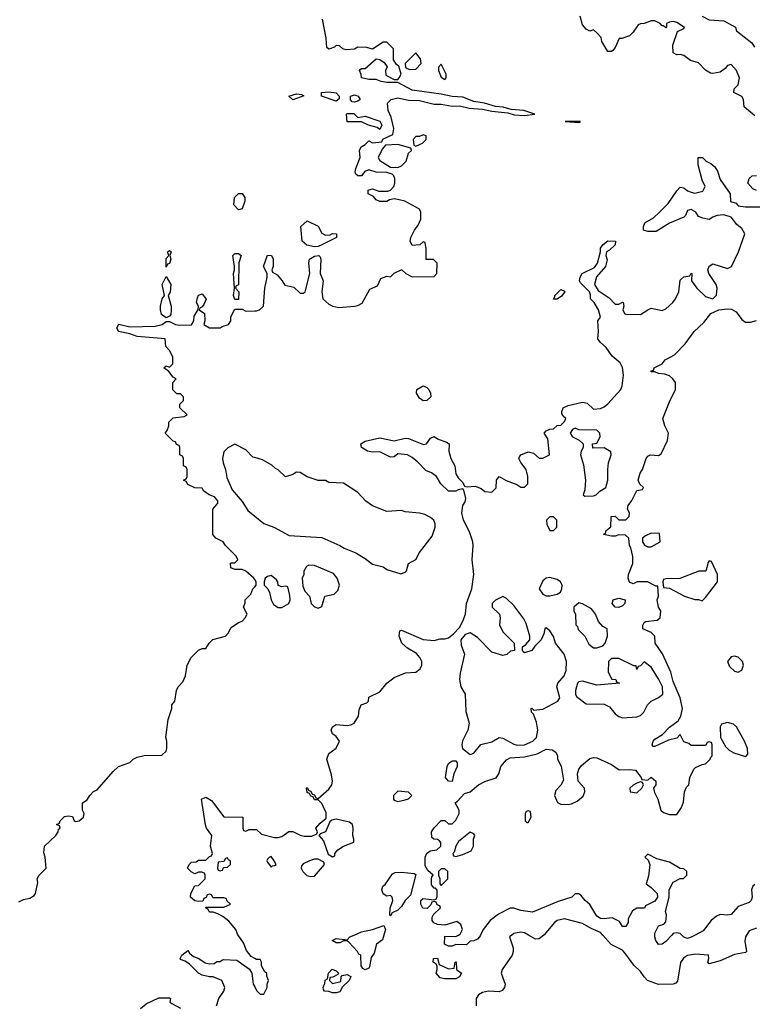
# Model space of a CAD drawing. Header units: inches. Extents: x 2601469 to 2753575, y 449403 to 582909.
# Tile 232 of 256: x 2648702 to 2652753, y 509618 to 515051. Entities that reach past the tile are written whole.
import ezdxf

# ---------------------------------------------------------------- set-up
doc = ezdxf.new("R2010")
doc.units = ezdxf.units.IN
doc.header["$MEASUREMENT"] = 0
for name, color, linetype in [('C6540', 7, 'Continuous'), ('C6541', 7, 'Continuous'), ('C6550', 7, 'Continuous'), ('C6551', 7, 'Continuous')]:
    doc.layers.add(name, color=color, linetype=linetype)

msp = doc.modelspace()

# ---------------------------------------------------------------- linework, layer by layer
at = {"layer": 'C6540', "color": 4, "elevation": 8}
for points in [[(2650000, 509871.3), (2649981.2, 509881.2), (2649954.6, 509914.6), (2649938, 509958), (2649908, 510000)], [(2649788, 509610), (2649802, 509650), (2649828.7, 509690), (2649834, 509710), (2649818, 509750), (2649770, 509768.7), (2649750, 509768.7), (2649710, 509779), (2649689.3, 509789.3), (2649640.4, 509840.4), (2649616.4, 509856.4), (2649590, 509866), (2649588, 509870), (2649598, 509890), (2649630, 509914), (2649639.6, 509899.6), (2649662, 509882), (2649690.7, 509870.7), (2649726.8, 509846.8), (2649750, 509841), (2649776.4, 509843.6), (2649790, 509854), (2649810, 509854), (2649818, 509862), (2649830, 509864.7), (2649902, 509862), (2649971.3, 509811.3), (2649984.7, 509790), (2649992, 509730), (2650000, 509714)], [(2649370, 509594), (2649400.2, 509619.8), (2649470, 509654), (2649530, 509654), (2649534, 509650), (2649532, 509630), (2649542, 509622), (2649590, 509596)]]:
    msp.add_lwpolyline(points, dxfattribs=at)
at = {"layer": 'C6541', "color": 4}
for points, elevation in [([(2649910, 514002), (2649885.2, 514030), (2649888.7, 514070), (2649910, 514092), (2649930, 514091.3), (2649944.7, 514070), (2649946, 514050), (2649930, 514008)], 12), ([(2649510, 513686), (2649510, 513734), (2649526, 513750), (2649518, 513770), (2649530, 513778), (2649538, 513770), (2649531.3, 513750), (2649536, 513730), (2649530, 513706), (2649518, 513702)], 12), ([(2649890, 513508), (2649882, 513530), (2649888, 513570), (2649882, 513650), (2649888.7, 513670), (2649888.7, 513690), (2649879, 513750), (2649890, 513761), (2649910, 513761), (2649924.7, 513750), (2649911.3, 513710), (2649911.1, 513588.9), (2649898, 513582), (2649894, 513570), (2649912, 513550), (2649910, 513508)], 12), ([(2649510, 513406), (2649484.8, 513424.8), (2649479.3, 513450), (2649479.3, 513470), (2649489, 513510), (2649502, 513530), (2649489.3, 513590.7), (2649510, 513634), (2649537.3, 513590), (2649533.2, 513546.8), (2649522, 513530), (2649538, 513470), (2649539.1, 513450), (2649535.9, 513424.1), (2649530, 513415.3)], 12), ([(2649850, 510426), (2649838, 510422), (2649830, 510406), (2649798, 510402), (2649794, 510370), (2649798, 510358), (2649810, 510354), (2649822, 510358), (2649827.3, 510372.7), (2649850, 510374), (2649866, 510390), (2649866, 510410), (2649855.3, 510415.3)], 8)]:
    msp.add_lwpolyline(points, close=True, dxfattribs=dict(at, elevation=elevation))
for points, elevation in [([(2650000, 511962.6), (2649995.3, 511970), (2649950, 512008.7), (2649930, 512018), (2649890, 512018), (2649867.3, 512027.3), (2649866, 512050), (2649870, 512054), (2649890, 512054), (2649906, 512070), (2649898, 512090), (2649838, 512150), (2649826, 512170), (2649786, 512190), (2649768, 512210), (2649768, 512350), (2649796.4, 512383.6), (2649796.4, 512396.4), (2649778, 512418), (2649749.1, 512429.1), (2649718, 512450), (2649710, 512466), (2649668.4, 512468.4), (2649630, 512486), (2649622, 512502), (2649606, 512510), (2649622, 512518), (2649626, 512530), (2649626, 512570), (2649622, 512582), (2649606, 512590), (2649606, 512630), (2649602, 512642), (2649586, 512650), (2649586, 512690), (2649582, 512702), (2649567.3, 512707.3), (2649562, 512722), (2649550, 512726), (2649506, 512770), (2649516.4, 512783.6), (2649526, 512810), (2649526, 512830), (2649550, 512854), (2649610, 512862), (2649626, 512870), (2649586, 512910), (2649586, 512930), (2649606, 512950), (2649606, 512970), (2649590, 512986), (2649570, 512986), (2649548.4, 513008.4), (2649548, 513050), (2649566, 513070), (2649550, 513078), (2649526, 513110), (2649498, 513130), (2649510, 513142), (2649530, 513134), (2649547.3, 513152.7), (2649548, 513190), (2649530, 513226), (2649508.4, 513248.4), (2649506, 513290), (2649350, 513302.7), (2649310, 513318), (2649248, 513330), (2649238, 513350), (2649250, 513370.8), (2649310, 513356), (2649450, 513359.3), (2649488.7, 513370), (2649510, 513386), (2649530, 513386), (2649562, 513370), (2649585.2, 513365.2), (2649650, 513366.8), (2649664, 513390), (2649665.6, 513414.4), (2649688.4, 513451.6), (2649688.7, 513470), (2649679, 513490), (2649683.2, 513516.8), (2649690, 513532), (2649710, 513538), (2649730.9, 513509.1), (2649719.8, 513480.2), (2649710, 513466), (2649698, 513462), (2649694, 513450), (2649722, 513430), (2649724.7, 513390), (2649718, 513370), (2649750, 513351), (2649810, 513351.3), (2649820.9, 513359.1), (2649855.3, 513370), (2649868, 513390), (2649868.4, 513411.6), (2649890, 513454), (2649930, 513454), (2649950, 513442), (2650000, 513444.2)], 12), ([(2650000, 512635.2), (2649990, 512638), (2649950, 512678), (2649890, 512708), (2649851.6, 512688.4), (2649830, 512666), (2649822, 512630), (2649825.4, 512605.4), (2649838, 512570), (2649845.4, 512525.4), (2649876, 512456), (2649930, 512392), (2649962.8, 512342.8), (2650000, 512312.1)], 12), ([(2648696.5, 510183.5), (2648723.2, 510196.8), (2648757.2, 510202.8), (2648782, 510218), (2648788.7, 510230), (2648802, 510290), (2648798, 510310), (2648808.9, 510331.1), (2648848, 510370), (2648842, 510430), (2648834.6, 510454.6), (2648839.3, 510490), (2648901.2, 510550), (2648914, 510570), (2648916.4, 510583.6), (2648926, 510590), (2648922, 510602), (2648906, 510610), (2648922, 510618), (2648926, 510630), (2648950, 510654.8), (2648970, 510658.8), (2648994.4, 510654.4), (2649002, 510630), (2649010, 510626), (2649030, 510631.3), (2649055.3, 510650), (2649058, 510670), (2649048, 510690), (2649048, 510730), (2649074.6, 510745.4), (2649088.9, 510771.1), (2649110, 510792), (2649130, 510802), (2649218, 510902), (2649248, 510930), (2649310, 510952), (2649329.1, 510970.9), (2649350, 510982), (2649390, 510991.3), (2649487.3, 510992.7), (2649510, 511014), (2649515.3, 511030), (2649515.3, 511070), (2649508.7, 511090), (2649522, 511190), (2649542, 511250), (2649542, 511270), (2649558, 511290), (2649568, 511350), (2649578, 511370), (2649603.1, 511396.9), (2649618, 511430), (2649626, 511490), (2649648.7, 511531.3), (2649690, 511572), (2649710, 511582), (2649730, 511582), (2649748, 511610), (2649769.1, 511630.9), (2649838, 511650), (2649853.2, 511666.8), (2649870, 511698), (2649910, 511724.7), (2649930, 511732), (2649948, 511750), (2649958, 511770), (2649938, 511810), (2649947.3, 511832.7), (2649948, 511850), (2649979, 511881), (2649989.1, 511910.9), (2650000, 511921.9)], 12), ([(2649908, 510000), (2649904.7, 510004.7), (2649895.3, 510030), (2649856.5, 510076.5), (2649823.1, 510103.1), (2649796.4, 510116.4), (2649770, 510126), (2649750, 510126), (2649742, 510142), (2649728, 510150), (2649730, 510154), (2649830, 510154), (2649866, 510170), (2649847.3, 510187.3), (2649842, 510202), (2649830, 510206), (2649770, 510206), (2649762, 510222), (2649750, 510226), (2649738, 510222), (2649732.7, 510207.3), (2649718, 510202), (2649712.7, 510187.3), (2649690, 510186), (2649668.4, 510188.4), (2649646, 510210), (2649648, 510230), (2649668.7, 510271.3), (2649690, 510274), (2649726, 510310), (2649726, 510330), (2649722, 510342), (2649707.3, 510347.3), (2649690, 510348), (2649670, 510338), (2649648.7, 510348.7), (2649628.7, 510370), (2649638, 510390), (2649650, 510402), (2649676.4, 510403.6), (2649690, 510414), (2649730, 510414), (2649750, 510434), (2649762, 510438), (2649766, 510450), (2649755.3, 510490), (2649762.7, 510550), (2649734.5, 510590), (2649727.8, 510607.8), (2649706, 510750), (2649730, 510760.7), (2649762, 510742), (2649830, 510652), (2649934, 510650), (2649934, 510590), (2649938, 510578), (2649950, 510574), (2649970, 510582), (2650000, 510582)], 8)]:
    msp.add_lwpolyline(points, dxfattribs=dict(at, elevation=elevation))
at = {"layer": 'C6550', "color": 4}
for points, elevation in [([(2650713, 510000), (2650705.4, 509974.6), (2650672, 509950), (2650659.6, 509900.4), (2650643.6, 509876.4), (2650634.4, 509825.6), (2650630, 509818), (2650610, 509808), (2650596.4, 509816.4), (2650588, 509830), (2650586, 509890), (2650575.3, 509895.3), (2650568, 509910), (2650520.4, 509960.4), (2650510, 509968), (2650490, 509968), (2650470, 509958), (2650450, 509958), (2650428, 509970), (2650450, 509982), (2650510, 509974), (2650526, 509990), (2650548.2, 510000)], 4), ([(2651247, 510000), (2651242, 509990), (2651230, 509978), (2651210, 509968), (2651190, 509966), (2651170, 509946), (2651110, 509948), (2651090, 509938), (2651070, 509938), (2651048, 509950), (2651050, 509994), (2651110, 509992), (2651126, 510000)], 4), ([(2651419, 510000), (2651406.8, 509990), (2651427.7, 509930), (2651427.7, 509910), (2651420.7, 509890), (2651366, 509810), (2651361.6, 509790), (2651383, 509730), (2651379.1, 509710), (2651366, 509694), (2651350, 509687.3), (2651290, 509689.6), (2651257, 509683), (2651234.8, 509670), (2651222, 509650), (2651223, 509610)], 8), ([(2651596.4, 510000), (2651570, 509979.3), (2651550, 509978), (2651511.9, 510000)], 8), ([(2652716.4, 510000), (2652710.4, 509990), (2652706.4, 509966.4), (2652714.8, 509910), (2652710, 509904), (2652650, 509892.7), (2652570, 509857.2), (2652510, 509842), (2652502, 509850), (2652508, 509870), (2652506, 509890), (2652434.8, 509894.8), (2652390, 509886.6), (2652366.9, 509873.1), (2652350.4, 509849.6), (2652334.2, 509745.8), (2652324.9, 509735.1), (2652310.6, 509729.4), (2652230, 509727.3), (2652169.4, 509749.4), (2652150, 509769), (2652130, 509799.3), (2652093.3, 509833.3), (2652050, 509895.1), (2652030, 509916.2), (2651968.6, 509948.6), (2651922.6, 510000)], 8), ([(2652302.7, 510000), (2652270, 509964), (2652250, 509949), (2652230, 509948.7), (2652215.3, 509970), (2652208.7, 509990), (2652208.8, 510000)], 4), ([(2652431.5, 510000), (2652410, 509989), (2652390, 509982), (2652370, 509988.7), (2652358.7, 510000)], 4), ([(2650000, 509714), (2650010, 509694), (2650030, 509674), (2650050, 509674), (2650068, 509710), (2650068, 509730), (2650075.3, 509750), (2650067.3, 509772.7), (2650067.3, 509787.3), (2650056.4, 509796.4), (2650038, 509830), (2650038, 509850), (2650030, 509866), (2650010, 509866), (2650000, 509871.3)], 8)]:
    msp.add_lwpolyline(points, dxfattribs=dict(at, elevation=elevation))
at = {"layer": 'C6550', "color": 4, "elevation": 4}
for points in [[(2651070, 509814), (2651102, 509818), (2651106, 509850), (2651112.7, 509852.7), (2651114, 509810), (2651142, 509790), (2651130, 509768.7), (2651110, 509758), (2651050, 509758), (2651024.7, 509764.7), (2651002, 509790), (2651008, 509810), (2651007.3, 509827.3), (2651002, 509842), (2650986, 509850), (2650988, 509870), (2651010, 509872), (2651018, 509838)], [(2650430, 509732), (2650475.3, 509744.7), (2650478, 509770), (2650483.1, 509776.9), (2650510, 509782), (2650531.1, 509771.1), (2650522, 509750), (2650485.4, 509714.6), (2650470, 509687), (2650450, 509680.7), (2650430, 509680.9), (2650410, 509689.5), (2650386, 509690), (2650380.4, 509700.4), (2650378, 509710), (2650387.3, 509732.7), (2650388.4, 509751.6), (2650402, 509758), (2650408, 509790), (2650428.4, 509811.6), (2650450, 509802), (2650462, 509790), (2650458, 509782), (2650431.6, 509768.4), (2650414, 509766), (2650412, 509750)]]:
    msp.add_lwpolyline(points, close=True, dxfattribs=at)
at = {"layer": 'C6551', "color": 4}
for points, elevation in [([(2652760.9, 514520.9), (2652702, 514570), (2652699, 514610), (2652690, 514628), (2652646, 514650), (2652648, 514670), (2652670, 514691.3), (2652676.9, 514730), (2652660.7, 514770), (2652630, 514804), (2652610, 514799), (2652597.3, 514782.7), (2652570, 514762), (2652530, 514754.5), (2652516.6, 514756.6), (2652490, 514772.3), (2652450, 514812.3), (2652406, 514826), (2652370, 514853.2), (2652350, 514859.3), (2652330, 514857.2), (2652310, 514868), (2652309.6, 514910.4), (2652334, 514986), (2652370, 515002), (2652372.7, 515007.3), (2652330, 515035.6), (2652310, 515041.2), (2652290, 515038), (2652274, 515030), (2652274, 515010), (2652270, 515006), (2652258, 515018), (2652250, 515018), (2652238, 515030), (2652210, 515044), (2652190, 515044), (2652150.7, 515029.3), (2652131, 515029), (2652116.9, 515023.1), (2652090, 514982), (2652070, 514962), (2652028, 514948), (2652012, 514948), (2651990, 514898), (2651978, 514882), (2651970, 514875.3), (2651950, 514875.3), (2651917.2, 514930), (2651912.1, 514952.1), (2651890, 514978), (2651870, 514995.3), (2651850, 514988), (2651830, 514998), (2651810, 515022), (2651797.2, 515070)], 8), ([(2652471.3, 515070), (2652510, 515051), (2652590, 515044.7), (2652654, 515010), (2652661, 514990), (2652744.2, 514924.2), (2652760, 514900)], 8), ([(2650000, 513444.2), (2650010, 513444.7), (2650026, 513450), (2650048.7, 513471.3), (2650056, 513570), (2650068.7, 513630), (2650068, 513650), (2650048.7, 513690), (2650070, 513751.3), (2650092, 513750), (2650102, 513730), (2650102, 513690), (2650094, 513670), (2650098, 513658), (2650123.6, 513643.6), (2650152, 513610), (2650165.4, 513585.4), (2650215.3, 513575.3), (2650250, 513542), (2650270, 513542), (2650278, 513550), (2650304, 513650), (2650299, 513710), (2650302, 513730), (2650330, 513746), (2650354, 513750), (2650362, 513742), (2650364.7, 513730), (2650362, 513650), (2650378, 513610), (2650371, 513550), (2650376, 513510), (2650410, 513481), (2650430.7, 513470.7), (2650463.5, 513463.5), (2650550, 513470.7), (2650570, 513474.8), (2650592.7, 513487.3), (2650636.4, 513563.6), (2650677.2, 513582.8), (2650696.4, 513623.6), (2650730, 513636), (2650750, 513632), (2650770, 513652), (2650808.4, 513671.6), (2650811.6, 513671.6), (2650834, 513650), (2650870, 513632), (2650990, 513634), (2651006, 513650), (2651007.3, 513707.3), (2650987.3, 513727.3), (2650947.3, 513727.3), (2650947.3, 513787.3), (2650942, 513822), (2650930, 513826), (2650912, 513808), (2650870, 513806), (2650858, 513830), (2650862, 513850), (2650882, 513890), (2650903.1, 513916.9), (2650918, 513950), (2650918, 513990), (2650910, 514006), (2650828.9, 514048.9), (2650798, 514058), (2650770, 514062), (2650743.6, 514056.4), (2650730, 514048.7), (2650690, 514048.7), (2650670, 514058), (2650655.3, 514075.3), (2650626, 514090), (2650626, 514110), (2650643.1, 514116.9), (2650650, 514118), (2650684.7, 514104.7), (2650735.3, 514104.7), (2650750, 514111.3), (2650768.7, 514130), (2650774, 514150), (2650774, 514174), (2650768.9, 514188.9), (2650759, 514199), (2650728.9, 514208.9), (2650670, 514209), (2650630, 514222), (2650607.1, 514212.9), (2650590, 514188.7), (2650568.7, 514188.7), (2650558, 514198), (2650555.3, 514210), (2650559, 514230), (2650582, 514290), (2650578, 514330), (2650588, 514350), (2650610, 514362), (2650630, 514382), (2650650, 514372), (2650702, 514378), (2650707.3, 514392.7), (2650762, 514418), (2650768, 514450), (2650752.5, 514512.5), (2650737.2, 514550), (2650733.2, 514590), (2650754, 514610), (2650790, 514619.5), (2650850, 514607.7), (2650910, 514604.9), (2650990, 514584.4), (2651030, 514584.4), (2651090, 514574.9), (2651130, 514575.8), (2651183.9, 514563.9), (2651258, 514558), (2651310, 514546), (2651398, 514538), (2651433.3, 514526.7), (2651490, 514522.4), (2651546, 514530), (2651486, 514550), (2651415.9, 514555.9), (2651371, 514569), (2651330, 514571.6), (2651268, 514590), (2651210, 514599.6), (2651150, 514624.5), (2651090, 514626.6), (2651030, 514640.7), (2650870, 514662.9), (2650790, 514704), (2650730, 514704.5), (2650698, 514710), (2650670, 514721.2), (2650630, 514722), (2650589, 514730), (2650588.4, 514748.4), (2650578, 514770), (2650583.1, 514776.9), (2650590, 514782), (2650610, 514782), (2650670, 514836), (2650690.8, 514830.8), (2650714.8, 514814.8), (2650731.3, 514791.3), (2650722, 514770), (2650724.7, 514744.7), (2650770, 514722), (2650790, 514722), (2650798, 514730), (2650808, 514750), (2650795.3, 514795.3), (2650783.1, 514803.1), (2650766, 514830), (2650766, 514890), (2650730, 514928), (2650710, 514928), (2650650, 514888), (2650618.6, 514898.6), (2650570, 514899.3), (2650550, 514888.7), (2650505.6, 514885.6), (2650486, 514890), (2650467.3, 514907.3), (2650450, 514908), (2650441, 514899), (2650410, 514888.7), (2650398, 514898), (2650395.3, 514950), (2650374.6, 515054.6)], 12), ([(2650000, 510582), (2650010, 510582), (2650036.9, 510556.9), (2650110, 510538), (2650130, 510538), (2650150, 510544.7), (2650188, 510572), (2650210, 510572), (2650250, 510551.3), (2650273.6, 510546.4), (2650314.6, 510545.4), (2650342, 510558), (2650346, 510570), (2650338, 510590), (2650362, 510618), (2650395.3, 510644.7), (2650394.6, 510674.6), (2650370, 510726), (2650350, 510746), (2650330, 510746), (2650322, 510762), (2650310, 510766), (2650302, 510782), (2650290, 510786), (2650286, 510810), (2650290, 510814), (2650298, 510798), (2650310, 510794), (2650318, 510778), (2650330, 510774), (2650338, 510758), (2650350, 510754), (2650410, 510806), (2650425.2, 510830), (2650429.3, 510850), (2650424.1, 510884.1), (2650399, 510970), (2650410, 511002), (2650450, 511032), (2650468.7, 511070), (2650450, 511095.3), (2650428.7, 511110), (2650422.7, 511130), (2650429.4, 511150), (2650450, 511162.8), (2650510, 511157.3), (2650530, 511160.7), (2650548.7, 511170), (2650572.9, 511207.1), (2650576.4, 511243.6), (2650588, 511270), (2650619, 511281), (2650628, 511290), (2650630, 511312), (2650690, 511342.8), (2650729.6, 511390.4), (2650770, 511421), (2650832.9, 511447.1), (2650890, 511451), (2650913.2, 511470), (2650922.7, 511490), (2650922.7, 511510), (2650911.8, 511531.8), (2650893.3, 511553.3), (2650842.7, 511582.7), (2650812.7, 511610), (2650797.2, 511650), (2650800.4, 511679.6), (2650810, 511682), (2650930, 511631), (2650990, 511624.7), (2651024.7, 511635.3), (2651050, 511634.8), (2651070, 511641), (2651097.5, 511662.5), (2651130, 511698), (2651150, 511732), (2651164, 511770), (2651169.2, 511830), (2651199, 511910), (2651209.3, 511990), (2651200.9, 512070), (2651206.6, 512150), (2651203.7, 512170), (2651185.1, 512225.1), (2651152.7, 512290), (2651142.7, 512330), (2651149.4, 512370), (2651162.7, 512390), (2651166.6, 512410), (2651155.5, 512455.5), (2651150, 512462), (2651122.5, 512457.5), (2651110, 512448.7), (2651070, 512448.7), (2651028, 512490), (2651004, 512530), (2650975.3, 512550), (2650944.2, 512564.2), (2650900.9, 512610), (2650870, 512635.6), (2650844, 512650), (2650790, 512655.6), (2650770, 512639), (2650750, 512637.2), (2650690, 512667.3), (2650650, 512664.7), (2650622, 512670), (2650589.2, 512690), (2650586, 512710), (2650610, 512726), (2650690, 512744), (2650770, 512727.4), (2650830, 512742.4), (2650850, 512739.5), (2650932.1, 512707.9), (2650949.3, 512710.7), (2650970, 512742), (2650990, 512751.3), (2651010, 512738), (2651059.6, 512719.6), (2651074, 512710), (2651072, 512670), (2651082.8, 512630), (2651104.9, 512590), (2651110, 512544.7), (2651123.1, 512523.1), (2651150, 512498), (2651158, 512478), (2651173.7, 512473.7), (2651216.7, 512476.7), (2651250, 512464), (2651270, 512448), (2651310, 512444), (2651332.3, 512467.7), (2651335.3, 512510), (2651350, 512531), (2651387.5, 512507.5), (2651446.4, 512486.4), (2651470, 512472), (2651490, 512472), (2651508, 512490), (2651508, 512530), (2651498, 512570), (2651470, 512608), (2651459, 512630), (2651461.2, 512638.8), (2651469.1, 512650.9), (2651510, 512666), (2651539.8, 512659.8), (2651570, 512631.3), (2651590, 512631.3), (2651628, 512650), (2651618, 512738), (2651598, 512770), (2651610, 512782), (2651630, 512792), (2651650, 512794), (2651670, 512812), (2651690, 512814), (2651710, 512834), (2651718, 512850), (2651703.1, 512863.1), (2651696.4, 512876.4), (2651695.3, 512890), (2651704, 512910), (2651730, 512922), (2651810, 512941), (2651835.9, 512935.9), (2651870, 512902), (2651910, 512906), (2651930, 512914.8), (2651950, 512930.8), (2652020.9, 513010), (2652029.4, 513030), (2652036.2, 513090), (2652031.7, 513131.7), (2652017.2, 513157.2), (2651973.6, 513193.6), (2651941.5, 513241.5), (2651908.7, 513270), (2651895.3, 513290), (2651899, 513330), (2651895.3, 513390), (2651908.7, 513410), (2651899, 513450), (2651874, 513490), (2651854, 513510), (2651853.6, 513533.6), (2651848, 513550), (2651799, 513599), (2651794, 513610), (2651797.2, 513630), (2651808.7, 513650), (2651875.5, 513684.5), (2651892.5, 513707.5), (2651909, 513771), (2651909.2, 513790), (2651924, 513810), (2651950, 513830.7), (2651992, 513830), (2651990.7, 513809.3), (2651959.8, 513780.2), (2651942, 513770), (2651938, 513750), (2651946, 513726), (2651937.3, 513690), (2651887.3, 513632.7), (2651876, 513590), (2651896.3, 513556.3), (2651957.3, 513517.3), (2651990, 513482), (2652010, 513482), (2652030, 513492), (2652034, 513490), (2652038, 513470), (2652032, 513450), (2652042, 513430), (2652050, 513426), (2652130, 513424), (2652170, 513450.8), (2652190, 513458.8), (2652250, 513446), (2652270, 513456), (2652309, 513490), (2652324, 513510), (2652341.2, 513550), (2652350, 513614), (2652370, 513632), (2652402, 513638), (2652410, 513652), (2652414, 513650), (2652412, 513610), (2652441, 513570), (2652490, 513524), (2652530, 513511.3), (2652549.1, 513530.9), (2652554, 513570), (2652548.7, 513590), (2652508, 513650), (2652502, 513670), (2652509.1, 513690.9), (2652530, 513704.7), (2652610, 513678.8), (2652633.2, 513690), (2652672, 513770), (2652706, 513870), (2652690, 513899), (2652661.5, 513921.5), (2652630, 513962), (2652590, 513975.3), (2652554, 513970), (2652530, 513962), (2652510, 513949), (2652475.3, 513955.3), (2652450, 513966), (2652435.3, 513990), (2652410, 514004), (2652390, 513998), (2652378, 513970), (2652370, 513962), (2652290, 513929.2), (2652217.3, 513882.7), (2652170, 513882), (2652146, 513890), (2652146, 513910), (2652154, 513930), (2652201.6, 513958.4), (2652233, 513987), (2652282.3, 514037.7), (2652330, 514106.8), (2652350, 514126.8), (2652370, 514122.8), (2652390, 514106.8), (2652410, 514098.8), (2652430, 514094.8), (2652474.6, 514105.4), (2652488, 514130), (2652470, 514166), (2652448.7, 514250), (2652448.4, 514291.6), (2652472, 514290), (2652492, 514270), (2652518.5, 514258.5), (2652539.9, 514239.9), (2652554.6, 514214.6), (2652570.6, 514170), (2652624.9, 514090), (2652627.1, 514047.1), (2652658, 514038), (2652670, 514024.7), (2652710, 514018.8), (2652790, 514018)], 8), ([(2652770, 514108), (2652750, 514118), (2652722, 514150), (2652730, 514174), (2652746, 514190), (2652770, 514192)], 8), ([(2651126, 510000), (2651135.3, 510004.7), (2651148, 510030), (2651139, 510059), (2651115.3, 510075.3), (2651050, 510055.3), (2651010, 510058), (2650988.4, 510068.4), (2650980.4, 510080.4), (2650980.4, 510099.6), (2650987.3, 510112.7), (2651026, 510150), (2651022, 510162), (2651007.3, 510167.3), (2651002, 510182), (2650990, 510186), (2650978, 510182), (2650972.7, 510167.3), (2650952.7, 510147.3), (2650928.4, 510148.4), (2650918, 510170), (2650918, 510190), (2650930, 510202), (2650990, 510194), (2651002, 510198), (2651007.3, 510212.7), (2651007.3, 510247.3), (2650998, 510258), (2650990, 510258), (2650976.4, 510276.4), (2650975.3, 510310), (2650978, 510322), (2650986, 510330), (2650956.4, 510356.4), (2650942, 510382), (2650942, 510430), (2650950, 510452), (2650970, 510464.7), (2651006, 510470), (2651028, 510490), (2651028, 510510), (2651020.4, 510520.4), (2651010, 510528), (2650988.4, 510528.4), (2650978, 510538), (2650975.3, 510570), (2650990, 510592), (2651030, 510632), (2651050, 510632), (2651070, 510614), (2651090, 510614), (2651110, 510634), (2651128, 510670), (2651128, 510690), (2651106, 510730), (2651120.4, 510739.6), (2651158, 510782), (2651190, 510791), (2651235.3, 510830), (2651270, 510847.3), (2651332.5, 510867.5), (2651348.7, 510890), (2651359, 510930), (2651390, 510966.8), (2651410, 510978), (2651490, 510983), (2651559.1, 511000.9), (2651610, 511026.8), (2651642.8, 511022.8), (2651662, 511010), (2651671.3, 510990), (2651672, 510970), (2651692.8, 510932.8), (2651704.7, 510855.3), (2651690, 510826.6), (2651662.5, 510797.5), (2651656, 510770), (2651671.6, 510731.6), (2651690, 510722), (2651730, 510720.7), (2651750, 510724.9), (2651781.3, 510738.7), (2651813.8, 510766.2), (2651823.7, 510790), (2651820.9, 510810), (2651786.6, 510850), (2651782.6, 510890), (2651790, 510914.8), (2651803.8, 510936.2), (2651850, 510974.8), (2651870, 510980.7), (2651890, 510977.3), (2651970, 510940.7), (2652012.1, 510912.1), (2652070, 510914), (2652102, 510910), (2652134, 510870), (2652138, 510858), (2652170, 510854), (2652190, 510871.3), (2652214, 510850), (2652214, 510830), (2652202, 510810), (2652207.1, 510787.1), (2652226, 510750), (2652242, 510690), (2652256.9, 510676.9), (2652290, 510664.7), (2652330, 510664.7), (2652356.6, 510703.4), (2652366.8, 510733.2), (2652374, 510790), (2652384.7, 510815.3), (2652398, 510830), (2652402, 510870), (2652424.7, 510915.3), (2652434.6, 510925.4), (2652470, 510942), (2652490, 510944.7), (2652515.3, 510970), (2652518, 510982), (2652526, 510990), (2652526, 511050), (2652522, 511062), (2652510, 511066), (2652498, 511062), (2652490, 511046), (2652410, 511046), (2652396.4, 511056.4), (2652370, 511066), (2652350, 511106), (2652330, 511086), (2652284, 511076), (2652210, 511041.2), (2652200.2, 511040.2), (2652195.3, 511050), (2652200.9, 511070), (2652210, 511080.7), (2652252.5, 511107.5), (2652290, 511146.8), (2652338.6, 511181.4), (2652352.7, 511207.3), (2652362, 511250), (2652349.3, 511310), (2652310, 511399), (2652298.4, 511450), (2652251.5, 511551.5), (2652212, 511610), (2652209.1, 511649.1), (2652189.2, 511669.2), (2652144, 511690), (2652142.7, 511710), (2652150, 511724.7), (2652158, 511730), (2652222, 511738), (2652238, 511750), (2652242, 511790), (2652229, 511810), (2652222, 511850), (2652228.7, 511870), (2652226, 511926), (2652214, 511926), (2652168.4, 511948.4), (2652111.6, 511948.4), (2652090, 511938), (2652070, 511948), (2652062, 511970), (2652064, 511990), (2652088.7, 512050), (2652088.4, 512088.4), (2652076.4, 512136.4), (2652068.7, 512150), (2652066, 512190), (2652047.3, 512207.3), (2652010, 512208.7), (2651990, 512202), (2651970, 512202), (2651926, 512210), (2651938, 512222), (2651938, 512230), (2651967.3, 512252.7), (2651968, 512310), (2651990, 512311), (2652010, 512292), (2652030, 512291.3), (2652050, 512292), (2652068, 512310), (2652068.7, 512330), (2652059, 512350), (2652061.2, 512370), (2652082.7, 512397.3), (2652110, 512454), (2652142, 512458), (2652146, 512470), (2652127.3, 512487.3), (2652118, 512510), (2652128.4, 512548.4), (2652142, 512570), (2652162, 512630), (2652170, 512642), (2652186, 512650), (2652230, 512646), (2652245.2, 512654.8), (2652279, 512730), (2652284, 512770), (2652265.2, 512810), (2652254, 512850), (2652290, 512942), (2652324, 513010), (2652324, 513050), (2652309, 513070), (2652290, 513085.2), (2652264.7, 513095.3), (2652230, 513098), (2652210, 513108), (2652190, 513108.7), (2652190, 513114), (2652202, 513118), (2652206, 513130), (2652250, 513152), (2652266.3, 513173.7), (2652317.5, 513202.5), (2652377.7, 513262.3), (2652426, 513330), (2652480.5, 513379.5), (2652519.3, 513430), (2652562, 513450), (2652610, 513455.8), (2652633, 513453), (2652658.5, 513438.6), (2652690, 513396), (2652710, 513382.8), (2652738, 513382), (2652770, 513391.3)], 4), ([(2650000, 512312.1), (2650050, 512270.8), (2650104.7, 512250), (2650190, 512204.9), (2650370, 512194), (2650470, 512150.4), (2650494.2, 512134.2), (2650558, 512110), (2650610, 512078.8), (2650650, 512047.3), (2650710, 512031.3), (2650730, 512018), (2650807.3, 511992.7), (2650830, 512002), (2650838, 512010), (2650848.7, 512051.3), (2650890, 512072), (2650909.4, 512110.6), (2650978.9, 512201.1), (2650996, 512250), (2650996, 512270), (2650989.3, 512289.3), (2650970, 512304), (2650940.2, 512320.2), (2650910, 512329), (2650830, 512335.3), (2650810, 512342), (2650730, 512338), (2650650, 512369), (2650613.6, 512393.6), (2650570, 512442), (2650490, 512494), (2650410, 512498), (2650390, 512508), (2650350, 512508), (2650290, 512529), (2650250, 512553.2), (2650230, 512554), (2650210, 512542), (2650170, 512529), (2650130, 512568), (2650114.6, 512574.6), (2650093.6, 512593.6), (2650043.1, 512623.1), (2650000, 512635.2)], 12), ([(2650000, 511921.9), (2650008, 511930), (2650008, 511950), (2650000, 511962.6)], 12), ([(2652208.8, 510000), (2652209, 510010), (2652229.2, 510050.8), (2652259, 510061), (2652270, 510074), (2652273.2, 510110), (2652269, 510130), (2652288, 510210), (2652288, 510250), (2652310, 510292), (2652350, 510312), (2652367.3, 510312.7), (2652386, 510330), (2652386, 510350), (2652370, 510366), (2652350, 510368), (2652290, 510402), (2652220.4, 510420.4), (2652170, 510446), (2652154, 510430), (2652172.7, 510412.7), (2652182, 510390), (2652174.4, 510325.6), (2652162, 510282), (2652190, 510262), (2652222, 510230), (2652224.7, 510210), (2652210, 510188), (2652158, 510162), (2652151.6, 510148.4), (2652110, 510148), (2652085.4, 510134.6), (2652062, 510090), (2652062, 510070), (2652050, 510048), (2652030, 510048), (2652014.6, 510074.6), (2651974.6, 510094.6), (2651930, 510089.6), (2651910, 510092.3), (2651890, 510103.7), (2651849.6, 510169.6), (2651824, 510190), (2651800.4, 510220.4), (2651790, 510228), (2651770, 510228), (2651750.6, 510209.4), (2651675.2, 510184.8), (2651533, 510127), (2651470, 510135.1), (2651430, 510149.2), (2651410, 510149.2), (2651345.5, 510114.5), (2651299.8, 510080.2), (2651262, 510030), (2651247, 510000)], 4), ([(2652760.7, 510279.3), (2652751.3, 510270), (2652742.8, 510250), (2652746, 510210), (2652741, 510190), (2652730, 510179), (2652670, 510157.2), (2652630, 510114), (2652610, 510109), (2652570, 510114), (2652550, 510104), (2652519.8, 510080.2), (2652476.9, 510023.1), (2652431.5, 510000)], 4), ([(2651922.6, 510000), (2651910, 510014), (2651856.9, 510036.9), (2651810, 510063.7), (2651710, 510089.3), (2651670, 510080.9), (2651654.8, 510070), (2651598.4, 510001.6), (2651596.4, 510000)], 8), ([(2650548.2, 510000), (2650590, 510018.8), (2650650, 510030.7), (2650712.7, 510052.7), (2650722, 510030), (2650713, 510000)], 4), ([(2651511.9, 510000), (2651490, 510012.7), (2651470, 510016), (2651430, 510009), (2651419, 510000)], 8), ([(2652770, 510039), (2652730, 510022.7), (2652716.4, 510000)], 8), ([(2652358.7, 510000), (2652350, 510008.7), (2652326.8, 510013.2), (2652310, 510008), (2652302.7, 510000)], 4)]:
    msp.add_lwpolyline(points, dxfattribs=dict(at, elevation=elevation))
for points, elevation in [([(2650890, 514868), (2650831.3, 514810), (2650832, 514790), (2650842, 514782), (2650856.9, 514776.9), (2650890, 514778), (2650919, 514810), (2650916, 514836)], 12), ([(2651030, 514806), (2651014, 514790), (2651014, 514770), (2651030, 514734), (2651050, 514722), (2651058, 514730), (2651058, 514750)], 12), ([(2650210, 514609), (2650188.7, 514630), (2650230, 514642.8), (2650258.8, 514638.8), (2650270.9, 514630.9)], 12), ([(2650450, 514602), (2650369, 514630), (2650368, 514650), (2650410, 514654), (2650450, 514646.8), (2650466.8, 514630), (2650465.4, 514614.6)], 12), ([(2650550, 514595.3), (2650538, 514598), (2650528.4, 514608.4), (2650529, 514630), (2650550, 514636.3), (2650571.3, 514630), (2650582, 514610), (2650570, 514602)], 12), ([(2650570, 514512), (2650610, 514518), (2650690, 514491.3), (2650702, 514470), (2650690, 514446), (2650676.4, 514456.4), (2650628.9, 514468.9), (2650590, 514488), (2650510, 514488), (2650506, 514530), (2650510, 514534), (2650547.3, 514532.7)], 12), ([(2651798, 514490), (2651714, 514490), (2651790, 514484.7)], 12), ([(2650930, 514415.3), (2650910, 514406), (2650890, 514406), (2650874, 514390), (2650878, 514358), (2650890, 514354), (2650910, 514362), (2650926, 514370), (2650946, 514390), (2650946, 514410)], 12), ([(2650790, 514362), (2650722, 514358), (2650703.6, 514336.4), (2650682, 514290), (2650690, 514274), (2650750, 514238), (2650790, 514236), (2650810, 514244.7), (2650835.3, 514270), (2650850, 514314), (2650866, 514330), (2650862, 514342)], 12), ([(2650390, 513862), (2650416.4, 513863.6), (2650430, 513872), (2650452, 513870), (2650452, 513850), (2650370, 513808.7), (2650350, 513799), (2650330, 513797.2), (2650287, 513807), (2650262, 513830), (2650255.3, 513910), (2650290, 513942), (2650351.1, 513911.1), (2650370, 513874)], 12), ([(2651670, 513508.7), (2651648.9, 513508.9), (2651658, 513522), (2651658, 513530), (2651690, 513562), (2651710, 513554), (2651712, 513550), (2651694.4, 513525.6)], 8), ([(2650930, 512948.7), (2650910, 512962), (2650894, 512990), (2650895.3, 513010), (2650930, 513030.8), (2650950, 513022), (2650962, 513010), (2650971.3, 512990), (2650972, 512970), (2650950, 512949)], 8), ([(2651770, 512798), (2651754, 512790), (2651742, 512770), (2651754, 512750), (2651791.6, 512731.6), (2651814, 512710), (2651814, 512690), (2651802, 512670), (2651798, 512650), (2651815.3, 512595.3), (2651826.8, 512510), (2651823.6, 512456.4), (2651814, 512430), (2651822, 512422), (2651870, 512424.7), (2651886, 512430), (2651906, 512450), (2651938, 512470), (2651949, 512510), (2651949, 512570), (2651954, 512606), (2651968, 512650), (2651967.3, 512667.3), (2651930, 512688), (2651867.3, 512687.3), (2651866, 512710), (2651890, 512714), (2651908, 512750), (2651906, 512770), (2651890, 512786), (2651790, 512788)], 8), ([(2651650, 512308), (2651630, 512308), (2651612, 512290), (2651612.7, 512267.3), (2651630, 512232), (2651650, 512232), (2651668, 512250), (2651668, 512290)], 8), ([(2652190, 512218), (2652156.9, 512203.1), (2652142, 512190), (2652142, 512170), (2652151.6, 512151.6), (2652170, 512142), (2652190, 512142), (2652238, 512170), (2652235.3, 512215.3)], 4), ([(2650299.6, 512040.4), (2650285.4, 512034.6), (2650271.3, 512008.7), (2650270.9, 511989.1), (2650262, 511970), (2650265.4, 511925.4), (2650276.9, 511896.9), (2650302, 511870), (2650312, 511830), (2650330, 511812), (2650350, 511804.7), (2650370, 511814), (2650388, 511870), (2650438, 511882), (2650458, 511902), (2650468.7, 511930), (2650455.3, 511970), (2650435.5, 511995.5), (2650330, 512039)], 12), ([(2652510, 512066), (2652503.6, 512056.4), (2652491.6, 512008.4), (2652452.7, 512007.3), (2652347.3, 511967.3), (2652270, 511966), (2652258, 511962), (2652254, 511950), (2652258, 511918), (2652290, 511914), (2652374, 511870), (2652430, 511851.3), (2652450, 511851.3), (2652470, 511844.7), (2652490, 511862), (2652555.3, 511950), (2652555.3, 511990), (2652522, 512062)], 4), ([(2650090, 511984), (2650070, 511979), (2650058, 511970), (2650051.3, 511950), (2650052, 511930), (2650072, 511910), (2650082, 511890), (2650090.8, 511850), (2650103.4, 511823.4), (2650130, 511806.8), (2650150, 511806.8), (2650188.7, 511830), (2650195.3, 511850), (2650194.6, 511874.6), (2650182, 511922), (2650170, 511926), (2650150, 511922), (2650128.7, 511928.7), (2650128, 511950), (2650120.4, 511960.4)], 12), ([(2651630, 511972.7), (2651610, 511968.7), (2651590, 511955.3), (2651571.3, 511910), (2651590, 511882), (2651610, 511872), (2651630, 511871.3), (2651670, 511882), (2651688.4, 511891.6), (2651695.3, 511910), (2651698, 511930), (2651688, 511950), (2651670, 511962)], 8), ([(2651370, 511868), (2651330, 511848), (2651321, 511839), (2651312, 511830), (2651312, 511810), (2651350.9, 511770.9), (2651356, 511750), (2651352, 511710), (2651371.3, 511671.3), (2651432, 511610), (2651434, 511570), (2651412.7, 511567.3), (2651391.6, 511548.4), (2651370, 511542), (2651310, 511562), (2651230, 511642), (2651190, 511668.7), (2651161.4, 511658.6), (2651138.8, 511630), (2651139.8, 511599.8), (2651158.8, 511550), (2651134, 511446), (2651130.8, 511410), (2651138, 511370), (2651162, 511330), (2651166, 511234), (2651184.7, 511170), (2651176, 511130), (2651147.5, 511072.5), (2651142.8, 511050), (2651147.7, 511030), (2651190, 510996), (2651210, 511004.7), (2651249.1, 511050.9), (2651310, 511066), (2651350, 511090.8), (2651370, 511086.8), (2651430, 511054), (2651450, 511048.4), (2651490, 511050.5), (2651536, 511070), (2651555.1, 511090), (2651563.7, 511130), (2651555.5, 511175.5), (2651539, 511219), (2651528, 511230), (2651526, 511250), (2651530, 511252), (2651542, 511242), (2651590, 511246.8), (2651674, 511290), (2651684, 511310), (2651669, 511370), (2651674, 511390), (2651708.7, 511430), (2651720.4, 511459.6), (2651721.2, 511510), (2651709.4, 511549.4), (2651661.2, 511610), (2651650, 511648), (2651630, 511678), (2651610, 511695.3), (2651602, 511690), (2651596.9, 511663.1), (2651581, 511630), (2651546, 511594), (2651530.5, 511569.5), (2651490, 511558), (2651483.1, 511563.1), (2651478, 511570), (2651478, 511590), (2651497.2, 511602.8), (2651519, 511630), (2651519, 511650), (2651498.6, 511718.6), (2651485.6, 511745.6), (2651430, 511818), (2651390, 511858)], 8), ([(2651790, 511834), (2651762, 511810), (2651762, 511790), (2651771.6, 511768.4), (2651772.7, 511712.7), (2651782, 511702), (2651786.4, 511686.4), (2651822, 511650), (2651845.4, 511605.4), (2651870, 511584.7), (2651890, 511584.7), (2651923.1, 511596.9), (2651935.3, 511610), (2651948, 511650), (2651946, 511690), (2651923.1, 511703.1), (2651898, 511730), (2651882, 511770), (2651860.2, 511800.2), (2651810, 511828.7)], 8), ([(2652010, 511807.8), (2651989.8, 511809.8), (2651974.5, 511830), (2651979.3, 511850), (2652010, 511858.4), (2652044.7, 511850), (2652044, 511830), (2652030, 511816)], 4), ([(2652650, 511539), (2652630, 511535.3), (2652611.3, 511510), (2652621.4, 511481.4), (2652650, 511456), (2652670, 511451.3), (2652690, 511462), (2652699, 511490), (2652694, 511510), (2652670, 511533.2)], 4), ([(2652010, 511526), (2651970, 511526), (2651954, 511510), (2651952, 511450), (2651972, 511412), (2651994, 511410), (2651998, 511398), (2652014, 511390), (2651890, 511379.3), (2651810, 511402), (2651790, 511398), (2651782, 511390), (2651771.3, 511350), (2651771.3, 511330), (2651776.9, 511316.9), (2651830, 511276), (2651930, 511274), (2651958.7, 511258.7), (2651990, 511221), (2652010, 511206), (2652030, 511198), (2652110, 511204.7), (2652130, 511211.3), (2652148.7, 511230), (2652169, 511270), (2652189, 511290), (2652229.5, 511310.5), (2652252.7, 511330), (2652251.6, 511370), (2652230, 511414), (2652190, 511478), (2652150, 511508), (2652130, 511486), (2652118, 511482), (2652110, 511466), (2652106, 511486), (2652094, 511486)], 8), ([(2652610, 511172.7), (2652576.9, 511163.1), (2652570.9, 511149.1), (2652571.3, 511090), (2652600.5, 511040.5), (2652620.4, 511020.4), (2652645.8, 511005.8), (2652710, 510986), (2652713.2, 510986.8), (2652722, 510998), (2652721.2, 511030), (2652705.2, 511070), (2652661.2, 511150), (2652644.5, 511164.5)], 4), ([(2651090, 510848), (2651070, 510848.7), (2651054, 510870), (2651062, 510930), (2651070, 510946), (2651090, 510960.7), (2651110, 510961), (2651117.3, 510950), (2651117.3, 510930), (2651098.8, 510890)], 4), ([(2652130, 510846), (2652110, 510838), (2652090, 510828), (2652072, 510810), (2652074, 510790), (2652110, 510784.7), (2652138, 510810), (2652146, 510830), (2652142, 510842)], 4), ([(2650790, 510794), (2650766, 510770), (2650766, 510750), (2650770, 510744.7), (2650790, 510738), (2650830, 510746.8), (2650850, 510752), (2650868, 510770), (2650850, 510788)], 8), ([(2651510, 510686), (2651498, 510682), (2651494, 510670), (2651494, 510630), (2651502, 510622), (2651510, 510622), (2651526, 510650), (2651522, 510682)], 4), ([(2650450, 510639.3), (2650425.4, 510634.6), (2650415.3, 510624.7), (2650390, 510569), (2650362, 510558), (2650354, 510550), (2650379.3, 510519.3), (2650406, 510446), (2650430, 510432), (2650442, 510438), (2650442, 510450), (2650459, 510470), (2650490, 510490.7), (2650547.3, 510512.7), (2650548, 510530), (2650542, 510550), (2650544, 510590), (2650539, 510610), (2650523.2, 510623.2)], 8), ([(2651190, 510568), (2651124.5, 510515.5), (2651111, 510490), (2651102, 510458), (2651094, 510450), (2651098, 510438), (2651110, 510434), (2651150, 510444.7), (2651194.6, 510465.4), (2651208, 510490), (2651208, 510530), (2651215.3, 510550), (2651210, 510558)], 4), ([(2650090, 510434), (2650082, 510430), (2650070, 510418), (2650066.8, 510410), (2650070, 510402), (2650090, 510374), (2650098, 510382), (2650110, 510384.7), (2650118, 510390), (2650108, 510410)], 8), ([(2650330, 510419), (2650302, 510410), (2650266.8, 510393.2), (2650258, 510382), (2650256, 510370), (2650266, 510350), (2650288.1, 510328.1), (2650310, 510322.8), (2650330, 510324.7), (2650386, 510390), (2650382, 510402), (2650350, 510418)], 8), ([(2650750, 510106), (2650746, 510110), (2650748.4, 510148.4), (2650762, 510190), (2650758, 510210), (2650750, 510218), (2650730, 510215.3), (2650710, 510228), (2650702, 510250), (2650708, 510270), (2650720.4, 510279.6), (2650761.5, 510338.5), (2650775.1, 510344.9), (2650810, 510347.7), (2650879.8, 510339.8), (2650890, 510334), (2650859.8, 510220.2), (2650831.3, 510190), (2650810, 510158), (2650790, 510138), (2650758, 510122)], 4), ([(2651050, 510366), (2651030, 510366), (2651014, 510350), (2651014, 510330), (2651022, 510310), (2651022, 510282), (2651030, 510274), (2651066, 510310), (2651066, 510350)], 4)]:
    msp.add_lwpolyline(points, close=True, dxfattribs=dict(at, elevation=elevation))

doc.saveas('drawing.dxf')
